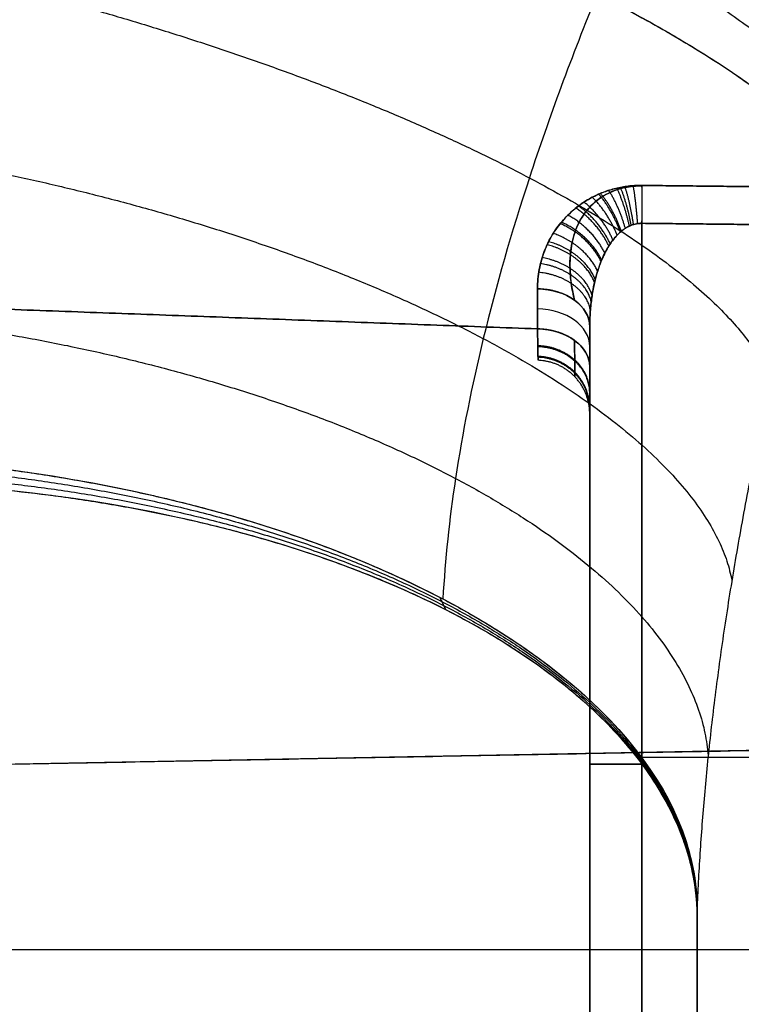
# Model space of a CAD drawing. Header units: centimetres. Extents: x -11 to 25.4, y -15 to 20.7.
# Tile 211 of 256: x 13.479 to 14.151, y -1.606 to -0.688. Entities that reach past the tile are written whole.
import ezdxf

# ---------------------------------------------------------------- set-up
doc = ezdxf.new("R2010")
doc.units = ezdxf.units.CM
doc.layers.add('Default', color=7, linetype='Continuous', true_color=0x000000)

msp = doc.modelspace()

# ---------------------------------------------------------------- linework, layer by layer
at = {"layer": 'Default'}
for p, q in [((14.26131, -0.88049, -0.19872), (14.05869, -0.87829, -0.19342)), ((14.01, -1.57968, 0.14344), (14.01, -1.2928, -0.14344)), ((14.01, -1.2928, 0.14344), (14.01, -1.57968, -0.14344)), ((14.23023, -1.36847, 1.36847), (11.94143, -1.41085, 1.41085)), ((14.26131, -1.37619, -0.19872), (14.05869, -1.37619, -0.19342)), ((14.26131, -1.37619, 0.19872), (14.05869, -1.37619, 0.19342))]:
    msp.add_line(p, q, dxfattribs=at)
at = {"layer": 'Default', "extrusion": (0.999599, -0.010842, 0.026176)}
msp.add_arc((-0.72577, -0.12487, 14.06763), 0.05, 270.01627, 315, dxfattribs=at)
at = {"layer": 'Default', "extrusion": (-3.26133e-09, 0.707107, -0.707107)}
msp.add_arc((-13.96, -0.79061, -0.58776), 0.05, 91.5, 180, dxfattribs=at)
at = {"layer": 'Default', "extrusion": (2.23696e-08, 0.707107, 0.707107)}
msp.add_arc((-13.96, 0.7906, -0.58776), 0.05, 180, 268.5, dxfattribs=at)
at = {"layer": 'Default', "extrusion": (0, -0.707107, 0.707107)}
msp.add_arc((13.96, -0.79061, 0.61421), 0.05, 360, 88.50002, dxfattribs=at)
at = {"layer": 'Default', "extrusion": (0, 0.707107, 0.707107)}
msp.add_arc((-13.96, 0.79061, -0.61421), 0.05, 180, 268.50003, dxfattribs=at)
at = {"layer": 'Default', "extrusion": (1.24452e-08, 0.707107, -0.707107)}
msp.add_arc((-13.96, -0.79061, -0.64066), 0.05, 91.49996, 180, dxfattribs=at)
at = {"layer": 'Default', "extrusion": (1.15851e-08, 0.707107, 0.707107)}
msp.add_arc((-13.96, 0.79061, -0.64066), 0.05, 180, 268.50006, dxfattribs=at)
at = {"layer": 'Default', "extrusion": (-0.037497, -0.866722, -0.49738)}
msp.add_arc((13.36282, 2.71315, -0.49911), 0.8, 268.7673, 358.18562, dxfattribs=at)
at = {"layer": 'Default', "extrusion": (7.46262e-12, -0.86093, -0.508724)}
msp.add_arc((13.31, 3), 0.8, 270, 0, dxfattribs=at)
at = {"layer": 'Default', "extrusion": (0, -1, 0)}
for centre, start, end in [((14.06, -0.14344, 1.3826), 180, 268.5), ((14.06, 0.14344, 1.3826), 91.5, 180)]:
    msp.add_arc(centre, 0.05, start, end, dxfattribs=at)
at = {"layer": 'Default', "extrusion": (1, 0, 0)}
for end in [149.42115, 141.01384]:
    msp.add_arc((0, 0, 14.11), 3, 120.57885, end, dxfattribs=at)
at = {"layer": 'Default'}
for points, weights in [([(13.5909, -0.2706, 2.18329), (13.88674, -0.44278, 2.16195), (14.12668, -0.60634, 2.33751), (14.23288, -0.70654, 2.63966)], [1.06629543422, 0.960296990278, 0.981407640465, 1.12962738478]), ([(13.53101, -0.35489, 2.17119), (13.86938, -0.50457, 2.14669), (14.13713, -0.65899, 2.34738), (14.23142, -0.75737, 2.68729)], [1.09354858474, 0.957767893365, 0.969795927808, 1.12963268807]), ([(13.47876, -0.4552, 2.15239), (13.86256, -0.57022, 2.12807), (14.15827, -0.71179, 2.35967), (14.23015, -0.81492, 2.74089)], [1.12964076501, 0.956787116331, 0.956786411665, 1.12963865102]), ([(13.47876, -0.4552, 2.15239), (13.85402, -0.56766, 2.12861), (14.147, -0.70643, 2.35098), (14.22645, -0.80988, 2.72253)], [1.12964076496, 0.960059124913, 0.956848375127, 1.12000851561]), ([(13.40642, -0.64283, 2.10399), (13.81521, -0.73654, 2.07536), (14.1273, -0.88907, 2.31857), (14.17847, -1.0248, 2.72086)], [1.16912074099, 0.96137504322, 0.945023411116, 1.12006584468]), ([(13.35604, -0.81207, 2.04464), (13.78958, -0.88105, 2.01724), (14.11069, -1.04244, 2.27467), (14.14248, -1.21106, 2.68446)], [1.16912074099, 0.953522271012, 0.944060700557, 1.14073602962]), ([(14.05076, -0.87939, 0.19257), (14.04884, -0.86627, 0.19221), (14.04609, -0.85373, 0.19681), (14.04282, -0.84405, 0.20637)], [1.1652951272, 1.05188407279, 0.996832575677, 1.00014063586]), ([(14.05464, -0.87853, 0.19315), (14.05372, -0.86545, 0.19305), (14.05232, -0.85293, 0.19784), (14.05059, -0.84319, 0.20752)], [1.1652951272, 1.05303716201, 0.997958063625, 1.00005783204]), ([(14.05869, -0.87829, -0.19342), (14.05883, -0.86522, -0.19342), (14.05884, -0.8527, -0.19831), (14.05869, -0.84295, -0.20806)], [1.16527758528, 1.05335172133, 0.998272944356, 1.00004125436]), ([(14.0385, -0.88647, -0.18858), (14.03369, -0.87303, -0.18629), (14.0266, -0.86034, -0.18947), (14.01831, -0.85113, -0.19838)], [1.1652775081, 1.04266324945, 0.988271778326, 1.00210309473]), ([(14.03937, -0.88573, 0.18898), (14.03474, -0.87232, 0.18689), (14.02797, -0.85965, 0.19022), (14.02005, -0.85039, 0.19918)], [1.1652951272, 1.04361473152, 0.989114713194, 1.00179507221]), ([(14.04318, -0.88293, 0.19052), (14.03941, -0.86966, 0.18918), (14.03399, -0.85704, 0.19305), (14.02767, -0.84759, 0.20227)], [1.1652951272, 1.04720371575, 0.992388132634, 1.00084837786]), ([(14.04696, -0.88085, 0.19171), (14.0441, -0.86766, 0.19093), (14.04001, -0.85509, 0.19522), (14.03523, -0.8455, 0.20463)], [1.1652951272, 1.04994396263, 0.994966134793, 1.00036164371]), ([(14.04867, -0.88011, -0.19214), (14.04623, -0.86696, -0.19157), (14.04274, -0.85441, -0.19601), (14.03865, -0.84477, -0.20549)], [1.16527754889, 1.05090503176, 0.995892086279, 1.00023871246]), ([(14.02909, -0.89746, -0.18274), (14.02261, -0.88346, -0.17764), (14.01208, -0.87054, -0.17873), (13.99949, -0.86211, -0.1867)], [1.16527746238, 1.02929393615, 0.977221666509, 1.00906065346]), ([(14.03165, -0.89387, 0.18463), (14.02555, -0.88006, 0.18043), (14.01597, -0.86723, 0.1822), (14.00462, -0.85853, 0.19047)], [1.1652951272, 1.03356823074, 0.980573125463, 1.00630981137]), ([(14.03552, -0.88934, 0.18703), (14.03011, -0.87576, 0.18399), (14.02194, -0.86301, 0.18663), (14.01235, -0.854, 0.19529)], [1.1652951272, 1.03908878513, 0.985153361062, 1.003488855]), ([(14.0241, -0.90609, 0.17824), (14.01713, -0.89161, 0.17104), (14.00468, -0.87852, 0.17049), (13.98951, -0.87074, 0.1777)], [1.1652951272, 1.01934161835, 0.970044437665, 1.01740358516]), ([(14.02782, -0.89943, 0.18171), (14.02118, -0.88532, 0.17612), (14.01017, -0.87237, 0.17684), (13.99696, -0.86408, 0.18464)], [1.1652951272, 1.02699447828, 0.975479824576, 1.0107511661]), ([(14.02057, -0.91393, 0.17419), (14.01353, -0.89898, 0.16516), (13.99967, -0.88572, 0.1631), (13.98246, -0.87859, 0.1696)], [1.1652951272, 1.01056548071, 0.964465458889, 1.02699506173]), ([(14.02112, -0.91259, -0.17488), (14.01407, -0.89773, -0.16616), (14.00043, -0.8845, -0.16435), (13.98355, -0.87725, -0.17097)], [1.16527741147, 1.0120344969, 0.965355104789, 1.02523923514]), ([(14.01733, -0.92306, 0.1695), (14.01057, -0.90751, 0.15844), (13.99532, -0.89406, 0.1546), (13.97597, -0.88772, 0.16022)], [1.1652951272, 1.00058726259, 0.958971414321, 1.04044758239]), ([(14.01448, -0.93359, 0.16413), (14.00844, -0.91729, 0.15084), (13.99186, -0.9036, 0.14493), (13.97027, -0.89825, 0.14948)], [1.1652951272, 0.989259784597, 0.953829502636, 1.05900428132]), ([(14.01517, -0.93074, -0.16558), (14.0089, -0.91464, -0.15289), (13.99265, -0.90102, -0.14754), (13.97165, -0.89539, -0.15239)], [1.16527735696, 0.992312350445, 0.955105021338, 1.05365536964]), ([(14.0114, -0.95125, -0.15519), (14.00737, -0.93346, -0.13853), (13.98902, -0.91939, -0.12903), (13.96411, -0.9159, -0.1316)], [1.1652772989, 0.970398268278, 0.947856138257, 1.09765090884]), ([(14.01217, -0.94564, 0.15802), (14.00741, -0.92836, 0.14238), (13.98956, -0.91441, 0.13403), (13.96566, -0.9103, 0.13726)], [1.1652951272, 0.976399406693, 0.949403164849, 1.08430640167]), ([(14.01059, -0.95931, 0.15113), (14.00779, -0.94074, 0.1331), (13.98879, -0.92651, 0.12191), (13.9625, -0.92397, 0.12347)], [1.1652951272, 0.961729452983, 0.946186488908, 1.11866623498]), ([(14.01, -0.97465, -0.14344), (14.01, -0.95436, -0.12315), (13.98998, -0.93984, -0.10862), (13.96131, -0.93931, -0.10809)], [1.16527723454, 0.944894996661, 0.944907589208, 1.16531501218]), ([(14.01, -0.97465, 0.14344), (14.01, -0.95437, 0.12315), (13.98998, -0.93984, 0.10862), (13.96131, -0.93931, 0.10809)], [1.1652951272, 0.944900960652, 0.944901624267, 1.16529711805]), ([(13.32511, -0.96294, 1.97807), (13.77734, -1.00485, 1.95766), (14.10433, -1.17323, 2.22654), (14.12039, -1.37442, 2.63604)], [1.16912074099, 0.947649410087, 0.943698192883, 1.15726708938]), ([(13.99627, -0.98772, -0.0817), (13.98678, -0.98064, -0.07462), (13.97438, -0.97695, -0.07093), (13.96131, -0.97671, -0.07069)], [1.00004391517, 0.998218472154, 1.05330233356, 1.16529549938]), ([(14.00992, -1.01003, 0.10401), (14.00834, -0.99061, 0.08458), (13.98856, -0.97722, 0.07119), (13.96131, -0.97671, 0.07069)], [1.13954824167, 0.945264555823, 0.953847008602, 1.16529560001]), ([(14.01, -1.0356, -0.07548), (14.01, -1.01092, -0.06109), (13.99012, -0.99321, -0.05078), (13.9616, -0.99242, -0.05032)], [1.16257315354, 0.944905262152, 0.945812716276, 1.16529551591]), ([(14.01, -1.03698, 0.07305), (14.01, -1.01204, 0.05913), (13.99013, -0.99415, 0.04915), (13.96162, -0.99334, 0.0487)], [1.16242110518, 0.944905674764, 0.945863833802, 1.16529558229]), ([(14.01, -1.05044, -0.04039), (14.01, -1.023, -0.03272), (13.99021, -1.00329, -0.0272), (13.96178, -1.00232, -0.02693)], [1.16085879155, 0.944911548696, 0.946390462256, 1.16529553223]), ([(14.01, -1.05174, 0.03544), (14.01, -1.02406, 0.02871), (13.99022, -1.00418, 0.02387), (13.9618, -1.00318, 0.02363)], [1.16072090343, 0.944912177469, 0.946437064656, 1.16529556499]), ([(14.01, -1.05596, -0.00276), (14.01, -1.0275, -0.00224), (13.99024, -1.00705, -0.00186), (13.96185, -1.006, -0.00184)], [1.16021656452, 0.944914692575, 0.946607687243, 1.16529554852]), ([(13.31072, -1.09501, 1.90813), (13.77526, -1.11012, 1.89945), (14.1054, -1.28364, 2.17694), (14.11011, -1.51516, 2.58002)], [1.16912074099, 0.943626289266, 0.94362641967, 1.1691211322]), ([(13.31032, -1.10306, 1.90349), (13.77659, -1.11318, 1.89762), (14.10694, -1.2852, 2.17793), (14.11005, -1.51885, 2.58098)], [1.16835175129, 0.94281412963, 0.943887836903, 1.17157287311]), ([(13.31, -1.11919, 1.89405), (13.77863, -1.11919, 1.89405), (14.11, -1.28777, 2.17933), (14.11, -1.52617, 2.58279)], [1.1715728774, 0.942809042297, 0.942809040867, 1.17157287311]), ([(13.31008, -1.11112, 1.89879), (13.77758, -1.1162, 1.89582), (14.10847, -1.28651, 2.17862), (14.11001, -1.52252, 2.5819)], [1.16997929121, 0.942810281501, 0.943341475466, 1.17157287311]), ([(14.1088, -1.49596, 2.54665), (14.10955, -1.50238, 2.55779), (14.10998, -1.50879, 2.56892), (14.11011, -1.51516, 2.58002)], [1.14920724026, 1.15640223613, 1.16385744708, 1.17157287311])]:
    msp.add_rational_spline(points, weights, degree=3, dxfattribs=at)
for points, knots in [([(14.01689, -0.66436, 2.34473), (13.99337, -0.72238, 2.32758), (13.95304, -0.83132, 2.29087), (13.90967, -0.98176, 2.22821), (13.88363, -1.11237, 2.16424), (13.87521, -1.19176, 2.12001), (13.87313, -1.22851, 2.09837)], [0, 0, 0, 0, 0.2903933, 0.5524703, 0.7887161, 1, 1, 1, 1]), ([(14.0587, -0.8434, -0.20761), (14.0587, -0.8434, -0.20761), (14.05199, -0.8433, -0.20746), (14.03771, -0.84514, -0.20509), (14.01912, -0.85382, -0.19592), (14.00494, -0.86759, -0.18256), (13.99584, -0.88499, -0.16702), (13.99147, -0.90492, -0.15067), (13.99132, -0.92691, -0.13416), (13.99388, -0.9421, -0.12384), (13.99582, -0.94998, -0.11877), (13.99582, -0.94998, -0.11877)], [0, 0, 0, 0, 0, 0.103752, 0.220052, 0.350412, 0.495542, 0.650954, 0.816498, 1, 1, 1, 1, 1]), ([(13.99582, -0.94998, 0.11877), (13.99582, -0.94998, 0.11877), (13.99455, -0.94483, 0.12208), (13.99263, -0.93495, 0.12867), (13.99138, -0.92076, 0.13879), (13.99167, -0.90799, 0.14843), (13.99328, -0.8966, 0.15749), (13.99602, -0.8865, 0.1659), (13.99975, -0.87761, 0.17362), (14.00434, -0.86987, 0.18061), (14.00966, -0.86324, 0.18682), (14.01557, -0.85768, 0.19221), (14.02194, -0.85311, 0.19677), (14.02866, -0.84949, 0.20052), (14.03568, -0.84672, 0.20348), (14.04301, -0.84475, 0.20569), (14.05071, -0.84358, 0.20714), (14.05601, -0.84336, 0.20755), (14.0587, -0.8434, 0.20761)], [0, 0, 0, 0, 0, 0.1197746, 0.227865, 0.3251979, 0.4129276, 0.4921121, 0.5637783, 0.6288337, 0.6878302, 0.7414256, 0.7902997, 0.8353264, 0.8775692, 0.9182109, 0.9585424, 1, 1, 1, 1]), ([(13.99582, -0.98738, -0.08136), (13.99589, -0.99442, -0.07443), (13.99603, -1.00668, -0.05877), (13.99616, -1.01838, -0.03145), (13.9962, -1.02275, -0.00205), (13.99617, -1.01937, 0.02809), (13.99604, -1.00786, 0.05708), (13.9959, -0.99493, 0.07393), (13.99582, -0.98738, 0.08136), (13.99582, -0.98738, 0.08136)], [0, 0, 0, 0, 0.164235, 0.326418, 0.488347, 0.65198, 0.823963, 1, 1, 1, 1, 1]), ([(13.87024, -1.227, 2.09595), (13.87084, -1.22829, 2.09593), (13.87204, -1.23086, 2.0959), (13.87386, -1.23466, 2.09584), (13.87507, -1.23716, 2.0958), (13.87569, -1.23839, 2.09577)], [0, 0, 0, 0, 0.3324353, 0.6657444, 1, 1, 1, 1])]:
    msp.add_open_spline(points, degree=3, knots=knots, dxfattribs=at)
for points, degree in [([(14.23015, -0.81492, 2.74089), (14.22314, -0.84082, 2.73968), (14.20982, -0.89168, 2.73641), (14.19188, -0.96504, 2.72914), (14.17589, -1.03563, 2.71965), (14.16178, -1.10357, 2.70813), (14.14947, -1.169, 2.69472), (14.13888, -1.23208, 2.67952), (14.12996, -1.29295, 2.66262), (14.12264, -1.35166, 2.64416), (14.11689, -1.40827, 2.62422), (14.11265, -1.46284, 2.60288), (14.1108, -1.49794, 2.58778), (14.11011, -1.51516, 2.58002)], 3), ([(13.96131, -0.93931, 0.10809), (13.96131, -0.93625, 0.11115), (13.96159, -0.9302, 0.11721), (13.96282, -0.92128, 0.12618), (13.96483, -0.91263, 0.13489), (13.96756, -0.90436, 0.14327), (13.97095, -0.89655, 0.15121), (13.97489, -0.88926, 0.15864), (13.97932, -0.88254, 0.16553), (13.98414, -0.8764, 0.17185), (13.98927, -0.87085, 0.17759), (13.99465, -0.86588, 0.18276), (14.00021, -0.86148, 0.18736), (14.0059, -0.85761, 0.19144), (14.01168, -0.85427, 0.195), (14.01752, -0.8514, 0.19808), (14.02339, -0.849, 0.2007), (14.02928, -0.84702, 0.20289), (14.03517, -0.84545, 0.20468), (14.04107, -0.84427, 0.20608), (14.04696, -0.84345, 0.20712), (14.05284, -0.843, 0.20779), (14.05674, -0.84292, 0.20801), (14.05869, -0.84295, 0.20806)], 3), ([(14.05869, -0.84295, -0.20806), (14.05681, -0.84293, -0.20801), (14.05302, -0.843, -0.2078), (14.0473, -0.84343, -0.20715), (14.04152, -0.8442, -0.20617), (14.03571, -0.84533, -0.20483), (14.02986, -0.84685, -0.20308), (14.02398, -0.84879, -0.20093), (14.01809, -0.85115, -0.19835), (14.01224, -0.85397, -0.19532), (14.00643, -0.85728, -0.19179), (14.00069, -0.86113, -0.18773), (13.99507, -0.86552, -0.18313), (13.98962, -0.87049, -0.17796), (13.98442, -0.87606, -0.1722), (13.97953, -0.88223, -0.16585), (13.97505, -0.88899, -0.15892), (13.97105, -0.89633, -0.15143), (13.96763, -0.90419, -0.14345), (13.96487, -0.9125, -0.13503), (13.96284, -0.92119, -0.12627), (13.96159, -0.93016, -0.11725), (13.96131, -0.93623, -0.11116), (13.96131, -0.93931, -0.10809)], 3), ([(14.05869, -0.87829, -0.19342), (14.05871, -0.87684, -0.19342), (14.05873, -0.87393, -0.19355), (14.05877, -0.8696, -0.19412), (14.05879, -0.86534, -0.19506), (14.0588, -0.86117, -0.19638), (14.0588, -0.85714, -0.19805), (14.05879, -0.85327, -0.20006), (14.05877, -0.84958, -0.20241), (14.05873, -0.84612, -0.20507), (14.05871, -0.84397, -0.20703), (14.05869, -0.84295, -0.20806)], 3), ([(14.26131, -0.84514, -0.21336), (14.16, -0.84404, -0.21071), (14.05869, -0.84295, -0.20806)], 2), ([(14.05869, -0.84295, 0.20806), (14.16, -0.84404, 0.21071), (14.26131, -0.84514, 0.21336)], 2), ([(14.01, -0.97465, -0.14344), (14.01, -0.96994, -0.14579), (14.01033, -0.9609, -0.15033), (14.01164, -0.9484, -0.15662), (14.01358, -0.93717, -0.16231), (14.01597, -0.92731, -0.16732), (14.01863, -0.91885, -0.17165), (14.02147, -0.91154, -0.17541), (14.02447, -0.90518, -0.1787), (14.02755, -0.89972, -0.18155), (14.03067, -0.89506, -0.18399), (14.0338, -0.89113, -0.18607), (14.03689, -0.88788, -0.18782), (14.03992, -0.88521, -0.18926), (14.04285, -0.88308, -0.19044), (14.04567, -0.88142, -0.19137), (14.04838, -0.88018, -0.19209), (14.05099, -0.87928, -0.19264), (14.05354, -0.87867, -0.19304), (14.05608, -0.87833, -0.1933), (14.05782, -0.87827, -0.1934), (14.05869, -0.87829, -0.19342)], 3), ([(14.05869, -0.87829, 0.19342), (14.05785, -0.87827, 0.1934), (14.05615, -0.87832, 0.19331), (14.05355, -0.87866, 0.19304), (14.0509, -0.8793, 0.19263), (14.04818, -0.88026, 0.19205), (14.04537, -0.88158, 0.19128), (14.04244, -0.88335, 0.19029), (14.03937, -0.88564, 0.18903), (14.03618, -0.88856, 0.18745), (14.03288, -0.89221, 0.1855), (14.02953, -0.89666, 0.18315), (14.02617, -0.90203, 0.18034), (14.02286, -0.90842, 0.17703), (14.01967, -0.91595, 0.17314), (14.01669, -0.92477, 0.16862), (14.01401, -0.93506, 0.16338), (14.0118, -0.94709, 0.15728), (14.01033, -0.9606, 0.15047), (14.01, -0.96989, 0.14582), (14.01, -0.97465, 0.14344)], 3), ([(14.05869, -0.87829, -0.19342), (14.16, -0.87939, -0.19607), (14.26131, -0.88049, -0.19872)], 2), ([(14.05869, -1.87408, -0.19342), (14.05869, -1.37619, -0.19342), (14.05869, -0.87829, -0.19342)], 2), ([(14.05869, -0.87829, 0.19342), (14.05869, -1.37619, 0.19342), (14.05869, -1.87408, 0.19342)], 2), ([(14.26131, -0.88049, 0.19872), (14.16, -0.87939, 0.19607), (14.05869, -0.87829, 0.19342)], 2), ([(13.96131, -0.97671, -0.07069), (13.21, -0.94889, -0.07069), (12.45869, -0.92107, -0.07069)], 2), ([(12.45869, -0.92107, 0.07069), (13.21, -0.94889, 0.07069), (13.96131, -0.97671, 0.07069)], 2), ([(13.96131, -0.93931, -0.10809), (13.96131, -0.95801, -0.08939), (13.96131, -0.97671, -0.07069)], 2), ([(13.96131, -0.97671, 0.07069), (13.96131, -0.95801, 0.08939), (13.96131, -0.93931, 0.10809)], 2), ([(13.96131, -0.97671, -0.07069), (13.96134, -0.97856, -0.06884), (13.96141, -0.98212, -0.06499), (13.9615, -0.98699, -0.05882), (13.96158, -0.99136, -0.05228), (13.96165, -0.99521, -0.04542), (13.96171, -0.9985, -0.03829), (13.96176, -1.00122, -0.03091), (13.9618, -1.00335, -0.02335), (13.96183, -1.00489, -0.01564), (13.96185, -1.00581, -0.00783), (13.96185, -1.00612, 0.00002), (13.96185, -1.00581, 0.00787), (13.96183, -1.00488, 0.01568), (13.9618, -1.00335, 0.02339), (13.96176, -1.00121, 0.03094), (13.96171, -0.99849, 0.03831), (13.96165, -0.9952, 0.04544), (13.96158, -0.99135, 0.0523), (13.9615, -0.98698, 0.05883), (13.96141, -0.98212, 0.065), (13.96134, -0.97856, 0.06884), (13.96131, -0.97671, 0.07069)], 3), ([(14.01, -0.97465, 0.14344), (14.01, -1.43079, 0.14344), (14.01, -1.88693, 0.14344)], 2), ([(14.01, -1.88693, -0.14344), (14.01, -1.43079, -0.14344), (14.01, -0.97465, -0.14344)], 2), ([(14.01, -1.01206, -0.10603), (14.01, -0.99335, -0.12473), (14.01, -0.97465, -0.14344)], 2), ([(14.01, -0.97465, 0.14344), (14.01, -0.99335, 0.12473), (14.01, -1.01206, 0.10603)], 2), ([(14.01, -1.01206, 0.10603), (14.01, -1.01452, 0.10356), (14.01, -1.01928, 0.09846), (14.01, -1.02594, 0.09023), (14.01, -1.03203, 0.08151), (14.01, -1.03753, 0.07233), (14.01, -1.04236, 0.06274), (14.01, -1.04651, 0.05281), (14.01, -1.04994, 0.0426), (14.01, -1.05262, 0.03216), (14.01, -1.05455, 0.02157), (14.01, -1.05572, 0.01086), (14.01, -1.05611, 0.00011), (14.01, -1.05573, -0.01065), (14.01, -1.05458, -0.02136), (14.01, -1.05267, -0.03196), (14.01, -1.05, -0.0424), (14.01, -1.04658, -0.05263), (14.01, -1.04244, -0.06258), (14.01, -1.0376, -0.07219), (14.01, -1.03211, -0.0814), (14.01, -1.02599, -0.09016), (14.01, -1.01932, -0.09842), (14.01, -1.01453, -0.10355), (14.01, -1.01206, -0.10603)], 3), ([(11.94143, -1.41085, -1.41085), (13.08583, -1.38966, -1.38966), (14.23023, -1.36847, -1.36847)], 2), ([(14.11011, -1.51516, 2.58002), (14.11009, -1.51643, 2.58036), (14.11005, -1.51893, 2.58101), (14.11001, -1.5226, 2.58193), (14.11, -1.52499, 2.58251), (14.11, -1.52617, 2.58279)], 3), ([(14.11011, -5.81739, 6.88225), (14.11011, -3.66628, 4.73114), (14.11011, -1.51516, 2.58002)], 2), ([(14.11, -5.82151, 6.87813), (14.11, -3.67384, 4.73046), (14.11, -1.52617, 2.58279)], 2), ([(14.37193, -1.55563, -1.55563), (13.06597, -1.55563, -1.55563), (11.76, -1.55563, -1.55563)], 2)]:
    msp.add_open_spline(points, degree=degree, dxfattribs=at)

doc.saveas('drawing.dxf')
